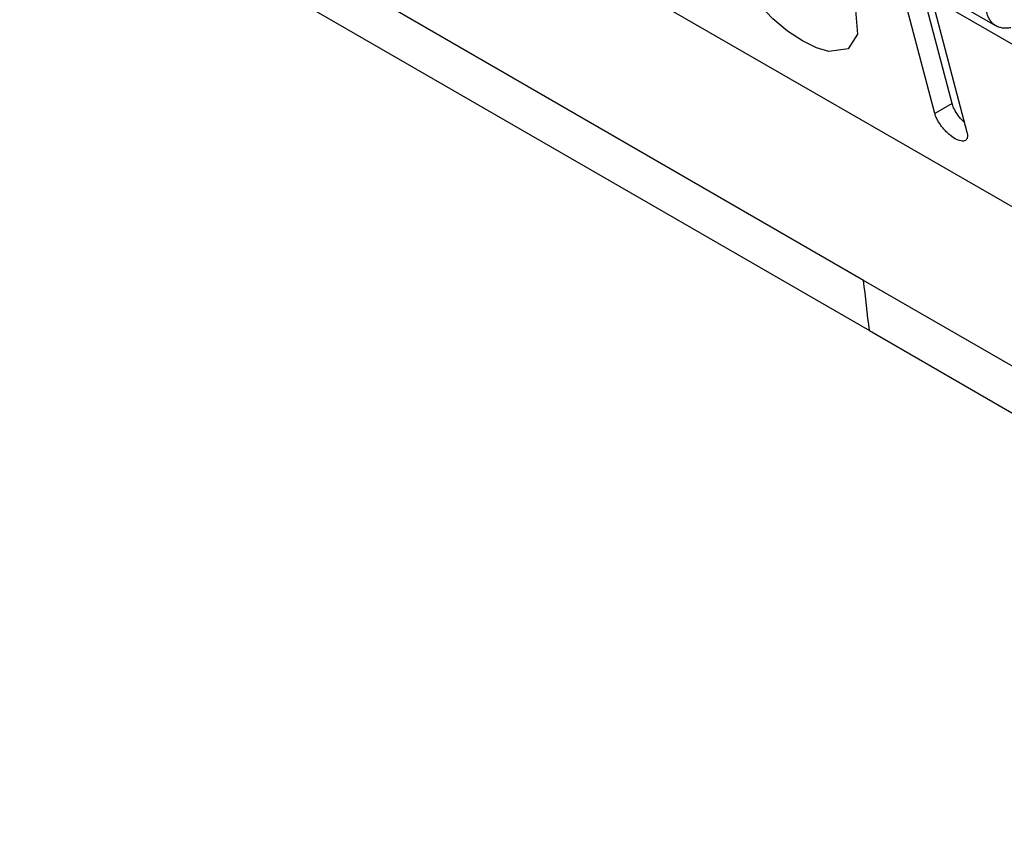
# Model space of a CAD drawing. Header units: millimetres. Extents: x 156922 to 157823, y 112322 to 113312.
# Tile 97 of 123: x 157632 to 157675, y 113009 to 113044. Entities that reach past the tile are written whole.
import ezdxf

# ---------------------------------------------------------------- set-up
doc = ezdxf.new("R2010")
doc.units = ezdxf.units.MM

msp = doc.modelspace()

# ---------------------------------------------------------------- linework, layer by layer
at = {"color": 7, "linetype": 'Continuous', "lineweight": 25}
for p, q in [((157703.369, 113020.193), (157643.492, 113054.759)), ((157631.955, 113052.351), (157669.35, 113030.763)), ((157669.09, 113032.975), (157637.404, 113051.267)), ((157667.21, 113048.227), (157700.219, 113029.171)), ((157672.225, 113040.318), (157670.664, 113046.233)), ((157672.987, 113040.754), (157671.698, 113045.636)), ((157672.079, 113045.416), (157673.64, 113039.501)), ((157673.36, 113045.074), (157674.969, 113044.145)), ((157672.987, 113040.754), (157672.225, 113040.318)), ((157700.777, 113014.682), (157669.09, 113032.975)), ((157669.35, 113030.763), (157706.745, 113009.175))]:
    msp.add_line(p, q, dxfattribs=at)
at = {"color": 7, "linetype": 'Continuous', "lineweight": 25, "flags": 128}
msp.add_lwpolyline([(157666.057, 113048.893), (157666.649, 113048.312), (157667.235, 113047.632), (157668.185, 113046.208), (157668.738, 113044.869), (157668.821, 113043.801), (157668.416, 113043.158), (157667.568, 113043.051), (157667.013, 113043.213), (157666.399, 113043.514), (157665.75, 113043.942), (157665.096, 113044.478), (157663.877, 113045.779), (157662.926, 113047.203), (157662.374, 113048.542), (157662.291, 113049.61), (157662.306, 113049.679), (157662.306, 113049.679)], dxfattribs=at)
at = {"color": 7, "linetype": 'Continuous', "lineweight": 25}
for points, knots in [([(157675.564, 113044.091), (157675.531, 113044.085), (157675.466, 113044.073), (157675.372, 113044.067), (157675.283, 113044.068), (157675.199, 113044.077), (157675.121, 113044.093), (157675.048, 113044.114), (157674.98, 113044.142), (157674.918, 113044.174), (157674.861, 113044.21), (157674.809, 113044.25), (157674.762, 113044.293), (157674.695, 113044.365), (157674.616, 113044.478), (157674.543, 113044.646), (157674.493, 113044.832), (157674.483, 113044.971), (157674.478, 113045.04)], [0, 0, 0, 0, 0.055458, 0.109491, 0.162099, 0.213281, 0.263039, 0.311371, 0.358279, 0.403763, 0.447822, 0.490457, 0.531668, 0.571455, 0.680439, 0.788186, 0.894704, 1, 1, 1, 1]), ([(157673.528, 113039.926), (157673.488, 113039.962), (157673.369, 113040.073), (157673.199, 113040.301), (157673.053, 113040.551), (157673.007, 113040.693), (157672.987, 113040.754)], [0, 0, 0, 0, 0.150108, 0.455071, 0.765806, 1, 1, 1, 1]), ([(157673.64, 113039.501), (157673.645, 113039.479), (157673.656, 113039.435), (157673.663, 113039.374), (157673.664, 113039.317), (157673.656, 113039.25), (157673.63, 113039.181), (157673.572, 113039.124), (157673.486, 113039.096), (157673.343, 113039.104), (157673.125, 113039.191), (157672.882, 113039.368), (157672.692, 113039.552), (157672.557, 113039.707), (157672.44, 113039.866), (157672.345, 113040.023), (157672.269, 113040.177), (157672.24, 113040.271), (157672.225, 113040.318)], [0, 0, 0, 0, 0.0313004, 0.0623155, 0.0933295, 0.1246265, 0.1855841, 0.2465178, 0.3122982, 0.3781688, 0.4983727, 0.6192655, 0.685351, 0.7517121, 0.8130391, 0.8747635, 0.9372945, 1, 1, 1, 1])]:
    msp.add_open_spline(points, degree=3, knots=knots, dxfattribs=at)
msp.add_open_spline([(157669.35, 113030.763), (157669.264, 113031.501), (157669.177, 113032.238), (157669.09, 113032.975)], degree=3, dxfattribs=at)

doc.saveas('drawing.dxf')
